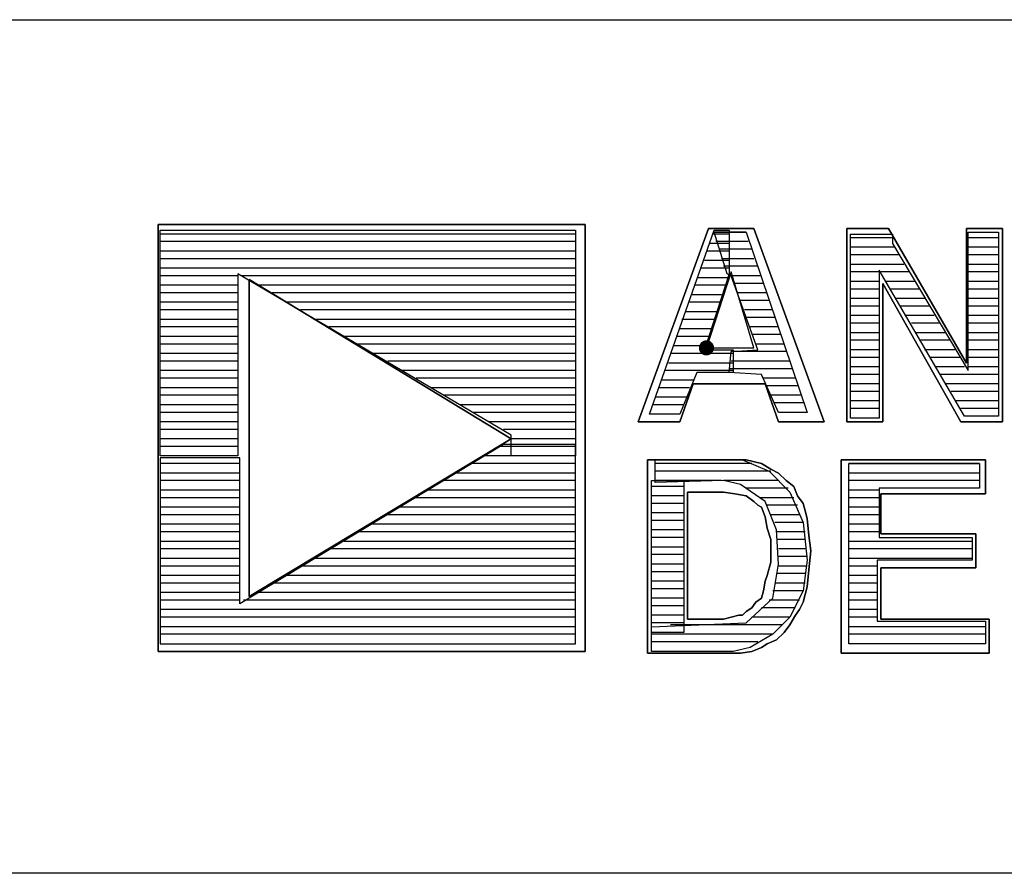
# Model space of a CAD drawing. Extents: x 11.9 to 28.1, y 10.8 to 21.2.
# Tile 5 of 10: x 25.616 to 26.135, y 11.599 to 12.049. Entities that reach past the tile are written whole.
import ezdxf

# ---------------------------------------------------------------- set-up
doc = ezdxf.new("R2010")
doc.units = 0
doc.layers.add('ASSYDWGBOT_pho', color=1, linetype='CONTINUOUS')

msp = doc.modelspace()

# ---------------------------------------------------------------- linework, layer by layer
at = {"layer": 'ASSYDWGBOT_pho'}
for points in [[(23.389, 12.049), (28.093, 12.049)], [(25.69, 11.938), (25.909, 11.938)], [(25.69, 11.819), (25.69, 11.938)], [(25.909, 11.938), (25.909, 11.819)], [(25.948, 11.841), (25.982, 11.938)], [(25.982, 11.938), (25.99, 11.938)], [(25.982, 11.937), (25.999, 11.937)], [(25.989, 11.915), (25.982, 11.937)], [(25.999, 11.937), (25.982, 11.937)], [(25.99, 11.938), (25.99, 11.915)], [(25.999, 11.937), (26.031, 11.842)], [(26.116, 11.864), (26.116, 11.937)], [(26.116, 11.937), (26.132, 11.937)], [(26.132, 11.937), (26.132, 11.84)], [(25.909, 11.936), (25.69, 11.936)], [(25.909, 11.932), (25.69, 11.932)], [(25.99, 11.936), (25.981, 11.936)], [(26, 11.932), (25.983, 11.932)], [(26.054, 11.839), (26.054, 11.936)], [(26.054, 11.936), (26.076, 11.936)], [(26.076, 11.934), (26.054, 11.934)], [(26.076, 11.936), (26.076, 11.931)], [(26.132, 11.934), (26.116, 11.934)], [(25.909, 11.927), (25.69, 11.927)], [(25.99, 11.927), (25.978, 11.927)], [(25.99, 11.931), (25.98, 11.931)], [(26.002, 11.928), (25.985, 11.928)], [(26.077, 11.929), (26.054, 11.929)], [(26.076, 11.931), (26.116, 11.864)], [(26.132, 11.929), (26.116, 11.929)], [(25.909, 11.923), (25.69, 11.923)], [(25.99, 11.922), (25.977, 11.922)], [(26.003, 11.923), (25.986, 11.923)], [(26.08, 11.925), (26.054, 11.925)], [(26.132, 11.925), (26.116, 11.925)], [(25.909, 11.918), (25.69, 11.918)], [(25.99, 11.918), (25.975, 11.918)], [(26.005, 11.919), (25.987, 11.919)], [(26.082, 11.92), (26.054, 11.92)], [(26.114, 11.84), (26.069, 11.917)], [(26.069, 11.917), (26.069, 11.839)], [(26.132, 11.92), (26.116, 11.92)], [(25.731, 11.914), (25.69, 11.914)], [(25.875, 11.83), (25.731, 11.915)], [(25.731, 11.915), (25.731, 11.819)], [(25.909, 11.914), (25.733, 11.914)], [(25.989, 11.913), (25.973, 11.913)], [(25.99, 11.915), (25.977, 11.875)], [(25.991, 11.916), (25.978, 11.876)], [(25.991, 11.916), (25.978, 11.876)], [(25.991, 11.914), (25.989, 11.915)], [(26.007, 11.914), (25.99, 11.914)], [(26.003, 11.876), (25.991, 11.916)], [(26.003, 11.876), (25.991, 11.916)], [(26.005, 11.875), (25.991, 11.914)], [(26.069, 11.916), (26.054, 11.916)], [(26.085, 11.916), (26.07, 11.916)], [(26.132, 11.916), (26.116, 11.916)], [(25.731, 11.909), (25.69, 11.909)], [(25.909, 11.909), (25.741, 11.909)], [(25.988, 11.909), (25.972, 11.909)], [(26.008, 11.91), (25.993, 11.91)], [(26.069, 11.911), (26.054, 11.911)], [(26.069, 11.907), (26.054, 11.907)], [(26.088, 11.911), (26.072, 11.911)], [(26.09, 11.907), (26.075, 11.907)], [(26.132, 11.911), (26.116, 11.911)], [(26.132, 11.907), (26.116, 11.907)], [(25.731, 11.905), (25.69, 11.905)], [(25.909, 11.905), (25.749, 11.905)], [(25.986, 11.904), (25.97, 11.904)], [(26.01, 11.905), (25.994, 11.905)], [(26.011, 11.901), (25.996, 11.901)], [(26.069, 11.902), (26.054, 11.902)], [(26.093, 11.902), (26.078, 11.902)], [(26.132, 11.902), (26.116, 11.902)], [(25.731, 11.9), (25.69, 11.9)], [(25.731, 11.896), (25.69, 11.896)], [(25.909, 11.9), (25.756, 11.9)], [(25.909, 11.896), (25.764, 11.896)], [(25.985, 11.9), (25.969, 11.9)], [(26.013, 11.896), (25.998, 11.896)], [(26.069, 11.898), (26.054, 11.898)], [(26.096, 11.898), (26.08, 11.898)], [(26.132, 11.898), (26.116, 11.898)], [(25.731, 11.891), (25.69, 11.891)], [(25.909, 11.891), (25.771, 11.891)], [(25.982, 11.891), (25.965, 11.891)], [(25.984, 11.895), (25.967, 11.895)], [(26.014, 11.892), (25.999, 11.892)], [(26.069, 11.893), (26.054, 11.893)], [(26.098, 11.893), (26.083, 11.893)], [(26.132, 11.893), (26.116, 11.893)], [(25.731, 11.887), (25.69, 11.887)], [(25.909, 11.887), (25.779, 11.887)], [(25.981, 11.886), (25.964, 11.886)], [(26.016, 11.887), (26.001, 11.887)], [(26.069, 11.889), (26.054, 11.889)], [(26.101, 11.889), (26.086, 11.889)], [(26.132, 11.889), (26.116, 11.889)], [(25.731, 11.882), (25.69, 11.882)], [(25.909, 11.882), (25.787, 11.882)], [(25.979, 11.882), (25.962, 11.882)], [(26.017, 11.883), (26.002, 11.883)], [(26.069, 11.884), (26.054, 11.884)], [(26.069, 11.88), (26.054, 11.88)], [(26.104, 11.884), (26.088, 11.884)], [(26.106, 11.88), (26.091, 11.88)], [(26.132, 11.884), (26.116, 11.884)], [(26.132, 11.88), (26.116, 11.88)], [(25.731, 11.878), (25.69, 11.878)], [(25.909, 11.878), (25.794, 11.878)], [(25.978, 11.877), (25.961, 11.877)], [(25.977, 11.875), (25.992, 11.875)], [(25.978, 11.876), (26.003, 11.876)], [(25.978, 11.876), (26.003, 11.876)], [(25.991, 11.874), (26.005, 11.875)], [(25.992, 11.875), (25.992, 11.863)], [(26.019, 11.878), (26.004, 11.878)], [(26.069, 11.875), (26.054, 11.875)], [(26.109, 11.875), (26.093, 11.875)], [(26.132, 11.875), (26.116, 11.875)], [(25.731, 11.873), (25.69, 11.873)], [(25.909, 11.873), (25.802, 11.873)], [(25.992, 11.873), (25.959, 11.873)], [(25.99, 11.863), (25.991, 11.874)], [(26.02, 11.874), (25.991, 11.874)], [(26.069, 11.871), (26.054, 11.871)], [(26.112, 11.871), (26.096, 11.871)], [(26.132, 11.871), (26.116, 11.871)], [(25.731, 11.869), (25.69, 11.869)], [(25.909, 11.869), (25.81, 11.869)], [(25.992, 11.868), (25.958, 11.868)], [(26.023, 11.865), (25.99, 11.865)], [(26.022, 11.869), (25.991, 11.869)], [(26.069, 11.866), (26.054, 11.866)], [(26.114, 11.866), (26.099, 11.866)], [(26.132, 11.866), (26.116, 11.866)], [(25.731, 11.864), (25.69, 11.864)], [(25.731, 11.86), (25.69, 11.86)], [(25.909, 11.864), (25.817, 11.864)], [(25.909, 11.86), (25.825, 11.86)], [(25.992, 11.864), (25.956, 11.864)], [(25.973, 11.863), (25.964, 11.841)], [(25.992, 11.863), (25.973, 11.863)], [(26.007, 11.862), (25.99, 11.863)], [(26.016, 11.842), (26.007, 11.862)], [(26.025, 11.86), (26.008, 11.86)], [(26.069, 11.862), (26.054, 11.862)], [(26.132, 11.862), (26.101, 11.862)], [(25.731, 11.855), (25.69, 11.855)], [(25.909, 11.855), (25.833, 11.855)], [(25.969, 11.855), (25.953, 11.855)], [(25.971, 11.859), (25.954, 11.859)], [(26.026, 11.856), (26.01, 11.856)], [(26.069, 11.857), (26.054, 11.857)], [(26.132, 11.857), (26.104, 11.857)], [(25.731, 11.851), (25.69, 11.851)], [(25.909, 11.851), (25.84, 11.851)], [(25.968, 11.85), (25.951, 11.85)], [(26.028, 11.851), (26.012, 11.851)], [(26.069, 11.853), (26.054, 11.853)], [(26.132, 11.853), (26.107, 11.853)], [(25.731, 11.846), (25.69, 11.846)], [(25.909, 11.846), (25.848, 11.846)], [(25.966, 11.846), (25.95, 11.846)], [(26.029, 11.847), (26.014, 11.847)], [(26.069, 11.848), (26.054, 11.848)], [(26.069, 11.844), (26.054, 11.844)], [(26.132, 11.848), (26.109, 11.848)], [(26.132, 11.844), (26.112, 11.844)], [(25.731, 11.842), (25.69, 11.842)], [(25.909, 11.842), (25.855, 11.842)], [(25.964, 11.841), (25.948, 11.841)], [(26.031, 11.842), (26.016, 11.842)], [(26.069, 11.839), (26.054, 11.839)], [(26.132, 11.84), (26.114, 11.84)], [(25.731, 11.837), (25.69, 11.837)], [(25.909, 11.837), (25.863, 11.837)], [(25.731, 11.833), (25.69, 11.833)], [(25.909, 11.833), (25.871, 11.833)], [(25.875, 11.819), (25.875, 11.83)], [(25.731, 11.828), (25.69, 11.828)], [(25.731, 11.824), (25.69, 11.824)], [(25.871, 11.825), (25.732, 11.741)], [(25.909, 11.824), (25.869, 11.824)], [(25.909, 11.825), (25.871, 11.825)], [(25.909, 11.828), (25.875, 11.828)], [(25.909, 11.824), (25.875, 11.824)], [(25.909, 11.72), (25.909, 11.825)], [(25.731, 11.819), (25.69, 11.819)], [(25.69, 11.818), (25.69, 11.72)], [(25.732, 11.818), (25.69, 11.818)], [(25.732, 11.741), (25.732, 11.818)], [(25.909, 11.819), (25.861, 11.819)], [(25.909, 11.819), (25.875, 11.819)], [(25.732, 11.815), (25.69, 11.815)], [(25.909, 11.815), (25.854, 11.815)], [(25.951, 11.805), (25.951, 11.817)], [(25.951, 11.817), (25.997, 11.817)], [(26.002, 11.815), (25.951, 11.815)], [(25.997, 11.817), (26.011, 11.811)], [(26.053, 11.72), (26.053, 11.815)], [(26.053, 11.815), (26.122, 11.815)], [(26.122, 11.815), (26.053, 11.815)], [(26.122, 11.815), (26.122, 11.802)], [(25.732, 11.81), (25.69, 11.81)], [(25.909, 11.81), (25.846, 11.81)], [(26.012, 11.811), (25.951, 11.811)], [(26.011, 11.811), (26.022, 11.8)], [(26.122, 11.81), (26.053, 11.81)], [(25.732, 11.806), (25.69, 11.806)], [(25.909, 11.806), (25.839, 11.806)], [(25.949, 11.726), (25.949, 11.806)], [(25.949, 11.806), (25.966, 11.806)], [(25.966, 11.803), (25.949, 11.803)], [(25.987, 11.806), (25.951, 11.805)], [(25.986, 11.806), (25.951, 11.806)], [(25.966, 11.806), (25.966, 11.726)], [(25.996, 11.804), (25.987, 11.806)], [(26.016, 11.806), (25.987, 11.806)], [(26.009, 11.795), (25.996, 11.804)], [(26.122, 11.806), (26.053, 11.806)], [(25.732, 11.801), (25.69, 11.801)], [(25.732, 11.797), (25.69, 11.797)], [(25.909, 11.797), (25.824, 11.797)], [(25.909, 11.801), (25.831, 11.801)], [(25.966, 11.798), (25.949, 11.798)], [(26.021, 11.802), (25.999, 11.802)], [(26.024, 11.797), (26.006, 11.797)], [(26.022, 11.8), (26.029, 11.784)], [(26.069, 11.801), (26.053, 11.801)], [(26.069, 11.797), (26.053, 11.797)], [(26.122, 11.802), (26.069, 11.802)], [(26.069, 11.802), (26.069, 11.776)], [(25.732, 11.792), (25.69, 11.792)], [(25.909, 11.792), (25.816, 11.792)], [(25.966, 11.794), (25.949, 11.794)], [(26.015, 11.78), (26.009, 11.795)], [(26.026, 11.793), (26.01, 11.793)], [(26.069, 11.792), (26.053, 11.792)], [(25.732, 11.788), (25.69, 11.788)], [(25.909, 11.788), (25.809, 11.788)], [(25.966, 11.789), (25.949, 11.789)], [(26.027, 11.788), (26.012, 11.788)], [(26.069, 11.788), (26.053, 11.788)], [(25.732, 11.783), (25.69, 11.783)], [(25.909, 11.783), (25.802, 11.783)], [(25.966, 11.785), (25.949, 11.785)], [(26.029, 11.784), (26.014, 11.784)], [(26.029, 11.784), (26.031, 11.764)], [(26.069, 11.783), (26.053, 11.783)], [(25.732, 11.779), (25.69, 11.779)], [(25.909, 11.779), (25.794, 11.779)], [(25.966, 11.78), (25.949, 11.78)], [(26.016, 11.762), (26.015, 11.78)], [(26.03, 11.779), (26.015, 11.779)], [(26.069, 11.779), (26.053, 11.779)], [(25.732, 11.774), (25.69, 11.774)], [(25.909, 11.774), (25.787, 11.774)], [(25.966, 11.776), (25.949, 11.776)], [(25.966, 11.771), (25.949, 11.771)], [(26.03, 11.775), (26.015, 11.775)], [(26.118, 11.774), (26.053, 11.774)], [(26.069, 11.776), (26.118, 11.776)], [(26.118, 11.776), (26.118, 11.764)], [(25.732, 11.77), (25.69, 11.77)], [(25.909, 11.77), (25.779, 11.77)], [(25.966, 11.767), (25.949, 11.767)], [(26.03, 11.77), (26.016, 11.77)], [(26.031, 11.766), (26.016, 11.766)], [(26.118, 11.77), (26.053, 11.77)], [(25.732, 11.765), (25.69, 11.765)], [(25.732, 11.761), (25.69, 11.761)], [(25.909, 11.761), (25.764, 11.761)], [(25.909, 11.765), (25.772, 11.765)], [(25.966, 11.762), (25.949, 11.762)], [(26.013, 11.744), (26.016, 11.762)], [(26.031, 11.761), (26.016, 11.761)], [(26.031, 11.764), (26.029, 11.748)], [(26.118, 11.765), (26.053, 11.765)], [(26.068, 11.761), (26.053, 11.761)], [(26.118, 11.764), (26.068, 11.764)], [(26.068, 11.764), (26.068, 11.732)], [(25.732, 11.756), (25.69, 11.756)], [(25.909, 11.756), (25.757, 11.756)], [(25.966, 11.758), (25.949, 11.758)], [(26.03, 11.757), (26.015, 11.757)], [(26.068, 11.756), (26.053, 11.756)], [(25.732, 11.752), (25.69, 11.752)], [(25.909, 11.752), (25.749, 11.752)], [(25.966, 11.753), (25.949, 11.753)], [(26.03, 11.752), (26.014, 11.752)], [(26.068, 11.752), (26.053, 11.752)], [(25.732, 11.747), (25.69, 11.747)], [(25.909, 11.747), (25.742, 11.747)], [(25.966, 11.749), (25.949, 11.749)], [(26.029, 11.748), (26.013, 11.748)], [(26.029, 11.748), (26.022, 11.734)], [(26.068, 11.747), (26.053, 11.747)], [(25.732, 11.743), (25.69, 11.743)], [(25.909, 11.743), (25.734, 11.743)], [(25.966, 11.744), (25.949, 11.744)], [(25.966, 11.74), (25.949, 11.74)], [(25.999, 11.731), (26.013, 11.744)], [(26.027, 11.743), (26.011, 11.743)], [(26.068, 11.743), (26.053, 11.743)], [(25.909, 11.738), (25.69, 11.738)], [(25.966, 11.735), (25.949, 11.735)], [(26.025, 11.739), (26.007, 11.739)], [(26.068, 11.738), (26.053, 11.738)], [(25.909, 11.734), (25.69, 11.734)], [(25.949, 11.729), (25.999, 11.731)], [(25.966, 11.731), (25.949, 11.731)], [(26.018, 11.73), (25.959, 11.73)], [(26.022, 11.734), (26.002, 11.734)], [(26.022, 11.734), (26.013, 11.725)], [(26.068, 11.734), (26.053, 11.734)], [(26.068, 11.732), (26.125, 11.732)], [(26.125, 11.732), (26.125, 11.72)], [(25.909, 11.729), (25.69, 11.729)], [(25.909, 11.725), (25.69, 11.725)], [(25.949, 11.716), (25.949, 11.729)], [(25.966, 11.726), (25.949, 11.726)], [(26.013, 11.725), (25.949, 11.725)], [(26.013, 11.725), (26.001, 11.718)], [(26.125, 11.729), (26.053, 11.729)], [(26.125, 11.725), (26.053, 11.725)], [(25.69, 11.72), (25.909, 11.72)], [(26.005, 11.721), (25.949, 11.721)], [(26.125, 11.72), (26.053, 11.72)], [(25.992, 11.716), (25.949, 11.716)], [(26.001, 11.718), (25.992, 11.716)], [(28.088, 11.599), (25.593, 11.599)]]:
    msp.add_lwpolyline(points, dxfattribs=at)
for points in [[(25.689, 11.941), (25.914, 11.941)], [(25.689, 11.716), (25.689, 11.941)], [(25.689, 11.941), (25.914, 11.941)], [(25.689, 11.716), (25.689, 11.941)], [(25.914, 11.941), (25.914, 11.716)], [(25.914, 11.941), (25.914, 11.716)], [(25.942, 11.837), (25.979, 11.939)], [(25.979, 11.939), (26.003, 11.939)], [(26.003, 11.939), (26.04, 11.837)], [(26.052, 11.939), (26.074, 11.939)], [(26.052, 11.837), (26.052, 11.939)], [(26.074, 11.939), (26.115, 11.868)], [(26.115, 11.868), (26.115, 11.939)], [(26.115, 11.939), (26.134, 11.939)], [(26.134, 11.939), (26.134, 11.837)], [(25.737, 11.912), (25.875, 11.828)], [(25.737, 11.745), (25.737, 11.912)], [(25.737, 11.912), (25.875, 11.828)], [(25.737, 11.745), (25.737, 11.912)], [(26.112, 11.837), (26.071, 11.91)], [(26.071, 11.91), (26.071, 11.837)], [(25.971, 11.857), (25.964, 11.837)], [(26.009, 11.857), (25.971, 11.857)], [(26.016, 11.837), (26.009, 11.857)], [(25.964, 11.837), (25.942, 11.837)], [(26.04, 11.837), (26.016, 11.837)], [(26.071, 11.837), (26.052, 11.837)], [(26.134, 11.837), (26.112, 11.837)], [(25.875, 11.828), (25.737, 11.745)], [(25.875, 11.828), (25.737, 11.745)], [(25.947, 11.715), (25.947, 11.817)], [(25.947, 11.817), (25.991, 11.817)], [(25.991, 11.817), (25.999, 11.817)], [(25.999, 11.817), (26.007, 11.815)], [(26.007, 11.815), (26.012, 11.812)], [(26.049, 11.715), (26.049, 11.817)], [(26.049, 11.817), (26.125, 11.817)], [(26.125, 11.817), (26.125, 11.799)], [(26.012, 11.812), (26.016, 11.81)], [(26.016, 11.81), (26.02, 11.806)], [(26.02, 11.806), (26.024, 11.803)], [(26.024, 11.803), (26.026, 11.798)], [(25.968, 11.8), (25.968, 11.733)], [(25.987, 11.8), (25.968, 11.8)], [(25.993, 11.799), (25.987, 11.8)], [(25.999, 11.798), (25.993, 11.799)], [(26.003, 11.795), (25.999, 11.798)], [(26.026, 11.798), (26.029, 11.794)], [(26.125, 11.799), (26.07, 11.799)], [(26.07, 11.799), (26.07, 11.778)], [(26.005, 11.793), (26.003, 11.795)], [(26.007, 11.792), (26.005, 11.793)], [(26.009, 11.787), (26.007, 11.792)], [(26.029, 11.794), (26.03, 11.79)], [(26.01, 11.781), (26.009, 11.787)], [(26.03, 11.79), (26.031, 11.786)], [(26.031, 11.786), (26.032, 11.777)], [(26.012, 11.775), (26.01, 11.781)], [(26.032, 11.777), (26.033, 11.769)], [(26.07, 11.778), (26.12, 11.778)], [(26.12, 11.778), (26.12, 11.76)], [(26.012, 11.767), (26.012, 11.775)], [(26.012, 11.763), (26.012, 11.767)], [(26.033, 11.769), (26.032, 11.759)], [(26.01, 11.756), (26.012, 11.763)], [(26.009, 11.753), (26.01, 11.756)], [(26.032, 11.759), (26.031, 11.75)], [(26.12, 11.76), (26.07, 11.76)], [(26.07, 11.76), (26.07, 11.733)], [(26.008, 11.748), (26.009, 11.753)], [(26.007, 11.744), (26.008, 11.748)], [(26.031, 11.75), (26.029, 11.742)], [(26.002, 11.739), (26.004, 11.742)], [(26.004, 11.742), (26.007, 11.744)], [(26.029, 11.742), (26.027, 11.738)], [(25.987, 11.733), (25.995, 11.735)], [(25.995, 11.735), (25.997, 11.735)], [(25.997, 11.735), (25.999, 11.737)], [(25.999, 11.737), (26.002, 11.739)], [(26.025, 11.735), (26.022, 11.73)], [(26.027, 11.738), (26.025, 11.735)], [(25.968, 11.733), (25.987, 11.733)], [(26.022, 11.73), (26.019, 11.726)], [(26.07, 11.733), (26.127, 11.733)], [(26.127, 11.733), (26.127, 11.715)], [(26.019, 11.726), (26.015, 11.722)], [(26.01, 11.72), (26.007, 11.718)], [(26.015, 11.722), (26.01, 11.72)], [(25.914, 11.716), (25.689, 11.716)], [(25.914, 11.716), (25.689, 11.716)], [(25.991, 11.715), (25.947, 11.715)], [(25.996, 11.715), (25.991, 11.715)], [(26.002, 11.716), (25.996, 11.715)], [(26.007, 11.718), (26.002, 11.716)], [(26.127, 11.715), (26.049, 11.715)]]:
    msp.add_lwpolyline(points, close=True, dxfattribs=at)
at = {"layer": 'ASSYDWGBOT_pho', "const_width": 0.004}
msp.add_lwpolyline([(25.976, 11.876, 1), (25.98, 11.876, 1), (25.976, 11.876)], format="xyb", dxfattribs=at)

doc.saveas('drawing.dxf')
